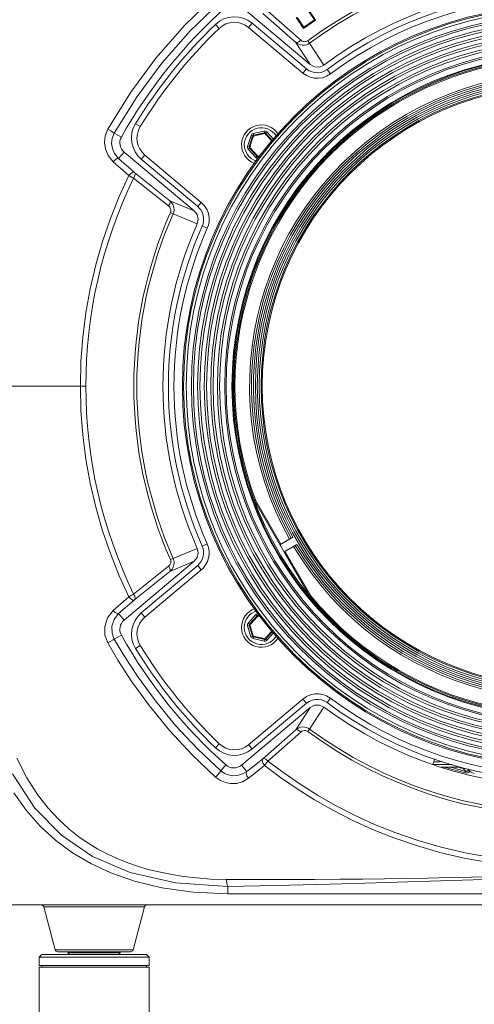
# Model space of a CAD drawing. Header units: millimetres. Extents: x 3925 to 5043, y -86 to 778.
# Tile 36 of 158: x 4386 to 4407, y 255 to 300. Entities that reach past the tile are written whole.
import ezdxf

# ---------------------------------------------------------------- set-up
doc = ezdxf.new("R2010")
doc.units = ezdxf.units.MM
doc.header["$LTSCALE"] = 46.255
doc.header["$PDMODE"] = 3
doc.header["$PDSIZE"] = 1
doc.layers.get('Defpoints').update_dxf_attribs({"linetype": 'CONTINUOUS'})
for name, color, linetype in [('140-154101-01_RIGGDXF_DIMENSION', 7, 'CONTINUOUS'), ('A65-LSM-GEARDXF_CONTINUOUS_LINE', 7, 'CONTINUOUS'), ('H30-BOTTOM-CDXF_CONTINUOUS_LINE', 7, 'CONTINUOUS'), ('H30-RUBBER-MDXF_CONTINUOUS_LINE', 7, 'CONTINUOUS'), ('H30_CEILING_DXF_CONTINUOUS_LINE', 7, 'CONTINUOUS'), ('H30K-FRONT-CDXF_CONTINUOUS_LINE', 7, 'CONTINUOUS'), ('H60-BUTTON-DDXF_CONTINUOUS_LINE', 7, 'CONTINUOUS'), ('H60-FF-LENS-DXF_CONTINUOUS_LINE', 7, 'CONTINUOUS'), ('H60-LSM-GUIDDXF_CONTINUOUS_LINE', 7, 'CONTINUOUS'), ('H60-LSM-H-TADXF_CONTINUOUS_LINE', 7, 'CONTINUOUS'), ('LENS-STICK-LDXF_CONTINUOUS_LINE', 7, 'CONTINUOUS'), ('LSM-BS-BASE-DXF_CONTINUOUS_LINE', 7, 'CONTINUOUS'), ('PJ-LENS-B10RDXF_CONTINUOUS_LINE', 7, 'CONTINUOUS'), ('SPACER-RIGGIDXF_CONTINUOUS_LINE', 7, 'CONTINUOUS')]:
    doc.layers.add(name, color=color, linetype=linetype)
doc.styles.add('SLDTEXTSTYLE0', font='arialbd.ttf', dxfattribs={"height": 5.5})
doc.dimstyles.new('SLDDIMSTYLE2', dxfattribs={"dimtxt": 5.650301, "dimasz": 4.572, "dimexe": 0, "dimexo": 0.0625, "dimgap": 1.412575, "dimtad": 0, "dimtih": 1, "dimtoh": 1, "dimlfac": 3.5, "dimrnd": 1e-09, "dimzin": 4, "dimdsep": 46, "dimtxsty": 'SLDTEXTSTYLE0', "dimsah": 1, "dimcen": 0.09, "dimadec": 0, "dimazin": 1, "dimtol": 1, "dimtp": 0.5, "dimtm": 0.5, "dimtfac": 1, "dimtdec": 1, "dimtofl": 0, "dimtmove": 0, "dimatfit": 3, "dimfxl": 1, "dimfrac": 2, "dimtolj": 1, "dimarcsym": 0})

# ---------------------------------------------------------------- blocks, each defined once
blk = doc.blocks.new('*D67')
at = {"layer": '140-154101-01_RIGGDXF_DIMENSION', "color": 0, "linetype": 'Continuous', "lineweight": -2}
for p, q in [((4338.113, 271.493), (4338.113, 203.012)), ((4344.211, 266.215), (4344.211, 203.012)), ((4334.113, 203.012), (4330.113, 203.012)), ((4338.113, 203.012), (4344.211, 203.012)), ((4348.211, 203.012), (4395.731, 203.012))]:
    blk.add_line(p, q, dxfattribs=at)
at = {"layer": '140-154101-01_RIGGDXF_DIMENSION', "color": 0, "linetype": 'Continuous'}
for points in [[(4334.113, 203.678), (4334.113, 202.345), (4338.113, 203.012)], [(4348.211, 203.678), (4348.211, 202.345), (4344.211, 203.012)]]:
    blk.add_solid(points, dxfattribs=at)
at = {"layer": 'Defpoints', "color": 0, "linetype": 'Continuous'}
for p in [(4338.113, 271.556), (4344.211, 266.277), (4344.211, 203.012)]:
    blk.add_point(p, dxfattribs=at)
at = {"layer": '140-154101-01_RIGGDXF_DIMENSION', "color": 0, "linetype": 'Continuous', "insert": (4373.971, 207.96), "char_height": 5.5, "attachment_point": 5, "style": 'SLDTEXTSTYLE0'}
blk.add_mtext('\\A1;24.39 [0.96]', dxfattribs=at)

msp = doc.modelspace()

# ---------------------------------------------------------------- linework, layer by layer
at = {"layer": 'A65-LSM-GEARDXF_CONTINUOUS_LINE', "color": 7, "linetype": 'Continuous', "lineweight": 0}
for p, q in [((4396.7954, 294.0359), (4396.9511, 294.5317)), ((4396.867, 294.0134), (4397.0227, 294.5092)), ((4396.9511, 294.5317), (4397.0227, 294.5092)), ((4397.0061, 294.3453), (4397.0302, 294.4196)), ((4397.0302, 294.4196), (4397.0588, 294.5068)), ((4397.0432, 294.6162), (4397.5504, 294.7292)), ((4397.0432, 294.6162), (4397.0595, 294.543)), ((4397.0595, 294.543), (4397.5667, 294.656)), ((4397.3675, 294.5778), (4397.4368, 294.5928)), ((4397.4368, 294.5928), (4397.4945, 294.6051)), ((4397.4945, 294.6051), (4397.5827, 294.6235)), ((4397.5504, 294.7292), (4397.5667, 294.656)), ((4397.5827, 294.6235), (4397.6388, 294.5641)), ((4397.6696, 294.6918), (4397.6144, 294.641)), ((4397.6144, 294.641), (4397.9165, 294.312)), ((4397.6388, 294.5641), (4397.6856, 294.5141)), ((4397.6696, 294.6918), (4397.9641, 294.3711)), ((4397.6856, 294.5141), (4397.725, 294.4717)), ((4397.725, 294.4717), (4397.7659, 294.4274)), ((4397.7659, 294.4274), (4397.8055, 294.3841)), ((4397.8055, 294.3841), (4397.8534, 294.3312)), ((4396.7954, 294.0359), (4396.867, 294.0134)), ((4396.8226, 293.9139), (4396.8779, 293.9646)), ((4397.2293, 293.5819), (4396.8779, 293.9646)), ((4397.8534, 294.3312), (4397.8948, 294.2851)), ((4397.1741, 293.5312), (4396.8226, 293.9139)), ((4397.0382, 293.8389), (4396.9898, 293.8923)), ((4397.0778, 293.7955), (4397.0382, 293.8389)), ((4397.119, 293.7509), (4397.0778, 293.7955)), ((4397.1588, 293.7081), (4397.119, 293.7509)), ((4397.2056, 293.6582), (4397.1588, 293.7081)), ((4397.1741, 293.5312), (4397.2293, 293.5819)), ((4397.261, 293.5994), (4397.2056, 293.6582)), ((4397.3596, 293.6201), (4397.261, 293.5994)), ((4397.3255, 293.5777), (4397.277, 293.5669)), ((4397.2856, 293.5282), (4397.277, 293.5669)), ((4396.8215, 272.4464), (4397.1732, 272.8289)), ((4396.8767, 272.3956), (4397.2284, 272.7781)), ((4396.9965, 272.4765), (4397.0357, 272.5198)), ((4397.0357, 272.5198), (4397.0768, 272.5646)), ((4397.0768, 272.5646), (4397.1166, 272.6078)), ((4397.1166, 272.6078), (4397.1658, 272.6605)), ((4397.1732, 272.8289), (4397.2284, 272.7781)), ((4397.2924, 272.8663), (4397.2761, 272.7931)), ((4397.3775, 272.7359), (4397.4227, 272.7262)), ((4396.7942, 272.3244), (4396.8658, 272.3468)), ((4396.9497, 271.8286), (4396.7942, 272.3244)), ((4396.8215, 272.4464), (4396.8767, 272.3956)), ((4397.0212, 271.851), (4396.8658, 272.3468)), ((4396.8968, 272.3655), (4396.9507, 272.4257)), ((4396.9397, 272.2228), (4396.9226, 272.2792)), ((4396.9605, 272.155), (4396.9397, 272.2228)), ((4396.9507, 272.4257), (4396.9965, 272.4765)), ((4397.909, 272.0918), (4397.8659, 272.0439)), ((4396.9497, 271.8286), (4397.0212, 271.851)), ((4397.0417, 271.744), (4397.058, 271.8171)), ((4397.5488, 271.6307), (4397.0417, 271.744)), ((4397.1467, 271.8322), (4397.0574, 271.8534)), ((4397.5651, 271.7038), (4397.058, 271.8171)), ((4397.2227, 271.8144), (4397.1467, 271.8322)), ((4397.5488, 271.6307), (4397.5651, 271.7038)), ((4397.6479, 271.807), (4397.5811, 271.7363)), ((4397.9303, 272.0641), (4397.6129, 271.7188)), ((4397.6681, 271.668), (4397.6129, 271.7188)), ((4397.7015, 271.8644), (4397.6479, 271.807)), ((4397.9766, 272.0036), (4397.6681, 271.668)), ((4397.7455, 271.9117), (4397.7015, 271.8644)), ((4397.7859, 271.9556), (4397.7455, 271.9117)), ((4397.824, 271.9975), (4397.7859, 271.9556)), ((4397.8659, 272.0439), (4397.824, 271.9975))]:
    msp.add_line(p, q, dxfattribs=at)
for points in [[(4397.0227, 294.5092), (4397.028, 294.5114), (4397.0408, 294.5105), (4397.0588, 294.5068)], [(4397.0588, 294.5068), (4397.0567, 294.5251), (4397.0569, 294.5379), (4397.0595, 294.543)], [(4397.0588, 294.5068), (4397.1237, 294.5222), (4397.1824, 294.5359), (4397.2356, 294.5482), (4397.2838, 294.5592), (4397.3277, 294.569), (4397.3675, 294.5778)], [(4397.5667, 294.656), (4397.5712, 294.6525), (4397.5769, 294.641), (4397.5827, 294.6235)], [(4397.5827, 294.6235), (4397.5974, 294.6346), (4397.6087, 294.6408), (4397.6144, 294.641)], [(4396.898, 293.9947), (4396.8811, 294.002), (4396.8701, 294.0086), (4396.867, 294.0134)], [(4396.8779, 293.9646), (4396.8786, 293.9703), (4396.8858, 293.981), (4396.898, 293.9947)], [(4396.898, 293.9948), (4396.9204, 294.0696), (4396.9325, 294.1097), (4396.9458, 294.1531), (4396.9607, 294.2017), (4396.9767, 294.2528), (4396.9921, 294.3015), (4397.0061, 294.3453)], [(4396.9898, 293.8923), (4396.9305, 293.9584), (4396.898, 293.9948)], [(4397.261, 293.5994), (4397.2463, 293.5884), (4397.2351, 293.5822), (4397.2293, 293.5819)], [(4397.277, 293.5669), (4397.2725, 293.5704), (4397.2668, 293.582), (4397.261, 293.5994)], [(4397.1658, 272.6605), (4397.2266, 272.7251), (4397.2601, 272.7606)], [(4397.2284, 272.7781), (4397.2341, 272.7779), (4397.2453, 272.7716), (4397.2601, 272.7606)], [(4397.2601, 272.7606), (4397.2659, 272.7781), (4397.2715, 272.7896), (4397.2761, 272.7931)], [(4397.2601, 272.7606), (4397.3366, 272.7446), (4397.3775, 272.7359)], [(4396.8658, 272.3468), (4396.8689, 272.3516), (4396.8799, 272.3583), (4396.8968, 272.3655)], [(4396.8968, 272.3655), (4396.8846, 272.3792), (4396.8775, 272.3899), (4396.8767, 272.3956)], [(4396.9226, 272.2792), (4396.9024, 272.3467), (4396.8968, 272.3655)], [(4397.0574, 271.8534), (4397.0365, 271.9168), (4397.0179, 271.9741), (4397.0011, 272.0261), (4396.9861, 272.0732), (4396.9726, 272.116), (4396.9605, 272.155)], [(4397.0574, 271.8534), (4397.0393, 271.8497), (4397.0265, 271.8488), (4397.0212, 271.851)], [(4397.058, 271.8171), (4397.0554, 271.8223), (4397.0552, 271.8351), (4397.0574, 271.8534)], [(4397.5811, 271.7363), (4397.5047, 271.7524), (4397.4637, 271.761), (4397.4193, 271.7705), (4397.3697, 271.7813), (4397.3174, 271.7929), (4397.2676, 271.8042), (4397.2227, 271.8144)], [(4397.5812, 271.7363), (4397.5754, 271.7189), (4397.5697, 271.7074), (4397.5651, 271.7038)], [(4397.6129, 271.7188), (4397.6071, 271.7191), (4397.5959, 271.7253), (4397.5812, 271.7363)]]:
    msp.add_lwpolyline(points, dxfattribs=at)
for centre, radius, start, end in [((4397.0704, 294.4942), 0.125, 102.56229, 162.56229), ((4397.0704, 294.4942), 0.05, 102.56229, 162.56229), ((4397.5776, 294.6072), 0.125, 42.56229, 102.56229), ((4397.5776, 294.6072), 0.05, 42.56229, 102.56229), ((4396.9147, 293.9985), 0.125, 162.56229, 222.56229), ((4396.9147, 293.9985), 0.05, 162.56229, 222.56229), ((4397.2661, 293.6157), 0.125, 222.56229, 265.89383), ((4397.2661, 293.6157), 0.05, 222.56229, 282.56229), ((4397.2652, 272.7443), 0.125, 77.40575, 137.40575), ((4397.2652, 272.7443), 0.05, 77.40575, 137.40575), ((4396.9135, 272.3618), 0.125, 137.40575, 197.40575), ((4396.9135, 272.3618), 0.05, 137.40575, 197.40575), ((4397.0689, 271.8659), 0.125, 197.40575, 257.40575), ((4397.0689, 271.8659), 0.05, 197.40575, 257.40575), ((4397.5761, 271.7526), 0.125, 257.40575, 317.40575), ((4397.5761, 271.7526), 0.05, 257.40575, 317.40575)]:
    msp.add_arc(centre, radius, start, end, dxfattribs=at)
at = {"layer": 'H30-BOTTOM-CDXF_CONTINUOUS_LINE', "color": 7, "linetype": 'Continuous', "lineweight": 0}
for p, q in [((4376.7868, 259.6807), (4445.3851, 259.6807)), ((4392.1196, 259.588), (4387.5523, 259.588)), ((4388.0721, 257.6483), (4387.5523, 259.588)), ((4391.5999, 257.6483), (4392.1196, 259.588)), ((4391.5999, 257.6483), (4388.0721, 257.6483)), ((4391.4791, 257.5557), (4388.1928, 257.5557))]:
    msp.add_line(p, q, dxfattribs=at)
for centre, start, end in [((4387.4316, 259.5557), 15.00001, 90), ((4392.2403, 259.5557), 90, 164.99999), ((4388.1928, 257.6807), 195.00001, 270), ((4391.4791, 257.6807), 270, 344.99999)]:
    msp.add_arc(centre, 0.125, start, end, dxfattribs=at)
at = {"layer": 'H30-RUBBER-MDXF_CONTINUOUS_LINE', "color": 7, "linetype": 'Continuous', "lineweight": 0}
for p, q in [((4395.3326, 299.5617), (4395.5059, 299.3815)), ((4397.0025, 299.6183), (4396.8418, 299.4268)), ((4396.8418, 299.4268), (4399.308, 297.3575)), ((4397.0025, 299.6183), (4399.4686, 297.549)), ((4399.4686, 297.549), (4399.308, 297.3575)), ((4400.3997, 297.5187), (4400.5491, 297.3182)), ((4391.7139, 295.0646), (4391.927, 294.9339)), ((4391.9759, 293.4535), (4392.1366, 293.645)), ((4394.6927, 291.5002), (4392.1366, 293.645)), ((4394.532, 291.3086), (4391.9759, 293.4535)), ((4394.532, 291.3086), (4394.6927, 291.5002)), ((4394.7388, 290.4296), (4394.9674, 290.3282)), ((4394.7388, 275.9317), (4394.9674, 276.0331)), ((4391.9759, 272.9078), (4394.532, 275.0527)), ((4392.1366, 272.7163), (4394.6927, 274.8611)), ((4394.532, 275.0527), (4394.6927, 274.8612)), ((4391.9759, 272.9078), (4392.1366, 272.7163)), ((4391.7139, 271.2967), (4391.927, 271.4274)), ((4399.308, 269.0038), (4396.8418, 266.9345)), ((4399.4686, 268.8123), (4399.308, 269.0038)), ((4400.3997, 268.8426), (4400.5491, 269.0431)), ((4399.4686, 268.8123), (4397.0025, 266.743)), ((4395.3326, 266.7996), (4395.5059, 266.9798)), ((4397.0025, 266.743), (4396.8418, 266.9345))]:
    msp.add_line(p, q, dxfattribs=at)
for points in [[(4399.4686, 297.549), (4399.5952, 297.4628), (4399.7186, 297.4094), (4399.8472, 297.3793), (4399.9854, 297.3722), (4400.1284, 297.3918), (4400.2686, 297.4405), (4400.3997, 297.5187)], [(4399.308, 297.3575), (4399.4759, 297.2431), (4399.6403, 297.172), (4399.8118, 297.1318), (4399.9953, 297.1224), (4400.1864, 297.1486), (4400.3739, 297.2138), (4400.5491, 297.3182)], [(4394.7388, 290.4296), (4394.7754, 290.5315), (4394.7986, 290.6536), (4394.8003, 290.7889), (4394.7759, 290.9282), (4394.7293, 291.0541), (4394.6693, 291.1578), (4394.6022, 291.2417), (4394.532, 291.3086)], [(4394.9674, 290.3282), (4395.0162, 290.4644), (4395.0473, 290.6275), (4395.0495, 290.8088), (4395.0171, 290.994), (4394.955, 291.1615), (4394.875, 291.2998), (4394.7858, 291.4113), (4394.6927, 291.5002)], [(4394.532, 275.0527), (4394.6057, 275.1235), (4394.6793, 275.2183), (4394.7404, 275.3317), (4394.7815, 275.4547), (4394.8005, 275.5754), (4394.8004, 275.6882), (4394.7817, 275.8058), (4394.7388, 275.9317)], [(4394.6927, 274.8611), (4394.7906, 274.9552), (4394.8884, 275.0813), (4394.9699, 275.2326), (4395.0245, 275.3959), (4395.0498, 275.5566), (4395.0497, 275.7076), (4395.0246, 275.8649), (4394.9674, 276.0331)], [(4400.5491, 269.0431), (4400.374, 269.1475), (4400.2042, 269.2083), (4400.028, 269.2371), (4399.8424, 269.2334), (4399.653, 269.1934), (4399.471, 269.1155), (4399.308, 269.0038)], [(4400.3997, 268.8426), (4400.2687, 268.9207), (4400.1417, 268.9662), (4400.01, 268.9877), (4399.8702, 268.9849), (4399.7281, 268.9549), (4399.5915, 268.8965), (4399.4686, 268.8123)]]:
    msp.add_lwpolyline(points, dxfattribs=at)
for centre, radius, start, end in [((4411.086, 283.1807), 17.8822, 53.30267, 126.69733), ((4411.086, 283.1807), 17.6322, 53.30267, 126.69733), ((4396.199, 298.6607), 1.25, 50, 133.88097), ((4411.086, 283.1807), 22.7268, 133.88097, 148.47257), ((4411.086, 283.1807), 22.4768, 133.88097, 148.47257), ((4396.199, 298.6607), 1, 50, 133.88097), ((4392.7793, 294.411), 1.25, 148.47257, 230), ((4392.7793, 294.411), 1, 148.47257, 230), ((4397.4219, 294.1115), 0.9, 33.52486, 249.38526), ((4397.4219, 294.1115), 0.775, 31.24897, 251.7738), ((4411.086, 283.1807), 17.8822, 156.08576, 203.91424), ((4411.086, 283.1807), 17.6322, 156.08576, 203.91426), ((4397.4206, 272.2485), 0.9, 108.32943, 326.46214), ((4397.4206, 272.2485), 0.775, 105.08872, 329.77284), ((4392.7793, 271.9503), 1.25, 130, 211.52743), ((4392.7793, 271.9503), 1, 130, 211.52743), ((4411.086, 283.1807), 22.7268, 211.52743, 226.11903), ((4411.086, 283.1807), 22.4768, 211.52743, 226.11903), ((4411.086, 283.1807), 17.6322, 233.30267, 306.69733), ((4411.086, 283.1807), 17.8822, 233.30267, 306.69733), ((4396.199, 267.7006), 1.25, 226.11903, 310), ((4396.199, 267.7006), 1, 226.11903, 310)]:
    msp.add_arc(centre, radius, start, end, dxfattribs=at)
at = {"layer": 'H30_CEILING_DXF_CONTINUOUS_LINE', "color": 7, "linetype": 'Continuous', "lineweight": 0}
for p, q in [((4388.6485, 257.5057), (4388.6485, 257.5557)), ((4391.0235, 257.5057), (4388.6485, 257.5057)), ((4388.7235, 257.4307), (4388.6485, 257.5057)), ((4390.9485, 257.4307), (4391.0235, 257.5057)), ((4391.0235, 257.5057), (4391.0235, 257.5557))]:
    msp.add_line(p, q, dxfattribs=at)
at = {"layer": 'H30K-FRONT-CDXF_CONTINUOUS_LINE', "color": 7, "linetype": 'Continuous', "lineweight": 0}
for p, q in [((4396.5148, 300.3539), (4399.6293, 297.7405)), ((4399.5374, 300.2509), (4399.8793, 299.7625)), ((4397.4917, 300.0625), (4398.9815, 298.7476)), ((4397.7193, 300.1683), (4399.2079, 298.8519)), ((4399.3371, 299.3827), (4398.9951, 299.8712)), ((4399.3284, 299.3947), (4399.8711, 299.7747)), ((4399.8793, 299.7625), (4399.3371, 299.3827)), ((4398.9815, 298.7476), (4399.6293, 297.7405)), ((4399.5264, 298.8245), (4399.6079, 298.7143)), ((4399.6079, 298.7143), (4400.2504, 297.7192)), ((4391.0695, 294.4622), (4390.7502, 294.6422)), ((4391.1926, 293.7843), (4390.9443, 293.4883)), ((4391.6472, 292.8742), (4390.9443, 293.4883)), ((4394.3713, 291.1171), (4391.1926, 293.7843)), ((4391.4035, 292.7238), (4390.7048, 293.3406)), ((4393.2086, 291.3416), (4391.623, 292.6035)), ((4393.2698, 291.5782), (4391.6853, 292.8423)), ((4394.3713, 291.1171), (4393.2698, 291.5782)), ((4393.2946, 291.0434), (4393.42, 290.9879)), ((4394.5103, 290.5309), (4393.42, 290.9879)), ((4385.491, 283.1803), (4389.4602, 283.1806)), ((4393.42, 275.3734), (4394.5103, 275.8304)), ((4391.1926, 272.577), (4394.3713, 275.2442)), ((4393.2698, 274.7831), (4394.3713, 275.2442)), ((4393.2946, 275.3179), (4393.42, 275.3734)), ((4391.623, 273.7578), (4393.2086, 275.0197)), ((4391.6853, 273.519), (4393.2698, 274.7831)), ((4390.7048, 273.0207), (4391.4035, 273.6375)), ((4390.9443, 272.873), (4391.6472, 273.4871)), ((4391.1926, 272.577), (4390.9443, 272.873)), ((4391.0695, 271.8991), (4390.7502, 271.7191)), ((4399.6293, 268.6208), (4396.5148, 266.0074)), ((4399.6293, 268.6208), (4398.9815, 267.6137)), ((4400.2504, 268.6422), (4399.6079, 267.647)), ((4398.9815, 267.6137), (4397.4917, 266.2988)), ((4399.5264, 267.5368), (4399.6079, 267.647)), ((4399.2079, 267.5094), (4397.7192, 266.1929)), ((4395.8096, 266.0177), (4395.579, 265.7586)), ((4396.5148, 266.0074), (4396.7547, 265.7215)), ((4389.6791, 261.5509), (4388.8604, 262.0346)), ((4392.9095, 260.4573), (4391.6632, 260.7551)), ((4395.8984, 260.1902), (4395.898, 260.518)), ((4394.3246, 260.26), (4392.9095, 260.4573)), ((4395.8986, 260.1806), (4394.3246, 260.26)), ((4395.8986, 260.1807), (4395.8984, 260.1902)), ((4426.2757, 260.1807), (4395.8986, 260.1807))]:
    msp.add_line(p, q, dxfattribs=at)
for points in [[(4390.4582, 294.8151), (4391.4991, 296.4983), (4392.632, 298.0337), (4393.942, 299.534), (4395.3425, 300.8918)], [(4390.7502, 294.6422), (4391.7801, 296.2966), (4392.9005, 297.8038), (4394.1955, 299.2744), (4395.579, 300.6027)], [(4399.2079, 298.8519), (4399.122, 298.7789), (4399.0405, 298.7414), (4398.9815, 298.7476)], [(4399.2079, 298.8519), (4399.2403, 298.827), (4399.2779, 298.8058), (4399.3176, 298.7908), (4399.355, 298.7827), (4399.389, 298.7803), (4399.4212, 298.7824), (4399.4537, 298.789), (4399.4884, 298.8019), (4399.5264, 298.8245)], [(4398.9815, 298.7476), (4399.044, 298.7016), (4399.1169, 298.663), (4399.1944, 298.6365), (4399.2677, 298.6233), (4399.3346, 298.6207), (4399.3981, 298.6266), (4399.4626, 298.6415), (4399.5318, 298.6684), (4399.6079, 298.7143)], [(4400.2504, 297.7192), (4400.0498, 297.6305), (4399.8286, 297.6375), (4399.6293, 297.7405)], [(4390.7048, 293.3406), (4390.4716, 293.6221), (4390.3451, 293.9226), (4390.305, 294.2153), (4390.3383, 294.5101), (4390.4582, 294.8151)], [(4390.4582, 294.8151), (4390.5927, 294.7394), (4390.7042, 294.6733), (4390.7502, 294.6422)], [(4390.9443, 293.4883), (4390.7605, 293.71), (4390.6612, 293.9456), (4390.6298, 294.1744), (4390.6561, 294.4045), (4390.7502, 294.6422)], [(4390.7048, 293.3406), (4390.7961, 293.4319), (4390.884, 293.4861), (4390.9443, 293.4883)], [(4389.2109, 283.1806), (4389.2392, 284.2895), (4389.3238, 285.3974), (4389.4642, 286.4979), (4389.6603, 287.5899), (4389.9119, 288.6715), (4390.2174, 289.737), (4390.5721, 290.774), (4390.9694, 291.771), (4391.4035, 292.7238)], [(4391.4035, 292.7238), (4391.4957, 292.8168), (4391.5853, 292.8721), (4391.6472, 292.8742)], [(4391.623, 292.6035), (4391.5788, 292.6275), (4391.5371, 292.6501), (4391.4957, 292.6728), (4391.4519, 292.6969), (4391.4035, 292.7237)], [(4391.623, 292.6035), (4391.6792, 292.7001), (4391.7016, 292.786), (4391.6853, 292.8423)], [(4391.6853, 292.8423), (4391.6775, 292.8486), (4391.6703, 292.8545), (4391.6631, 292.8605), (4391.6556, 292.8669), (4391.6472, 292.8742)], [(4393.2086, 291.3416), (4393.264, 291.4375), (4393.286, 291.5225), (4393.2698, 291.5782)], [(4393.2946, 291.0434), (4393.3077, 291.0824), (4393.3136, 291.1282), (4393.3104, 291.1744), (4393.3003, 291.2141), (4393.286, 291.2476), (4393.2676, 291.2785), (4393.243, 291.3095), (4393.2086, 291.3416)], [(4393.42, 290.9879), (4393.4468, 291.0663), (4393.4602, 291.1578), (4393.4561, 291.2496), (4393.4386, 291.3282), (4393.4131, 291.3943), (4393.3794, 291.4551), (4393.334, 291.5157), (4393.2698, 291.5782)], [(4394.3713, 291.1171), (4394.5038, 290.9461), (4394.5526, 290.7382), (4394.5103, 290.5309)], [(4391.4035, 273.6375), (4390.9689, 274.5915), (4390.5712, 275.5898), (4390.2162, 276.6279), (4389.9106, 277.6947), (4389.659, 278.7777), (4389.4631, 279.871), (4389.3228, 280.9739), (4389.2388, 282.0799), (4389.2109, 283.1806)], [(4394.5103, 275.8304), (4394.5526, 275.6231), (4394.5038, 275.4152), (4394.3713, 275.2442)], [(4393.2086, 275.0197), (4393.239, 275.0475), (4393.2631, 275.0764), (4393.2822, 275.1066), (4393.2974, 275.1394), (4393.3082, 275.1757), (4393.3133, 275.2119), (4393.3129, 275.246), (4393.3073, 275.2805), (4393.2946, 275.3179)], [(4393.2698, 274.7831), (4393.3265, 274.8372), (4393.371, 274.8936), (4393.4062, 274.9529), (4393.4336, 275.0177), (4393.4525, 275.0894), (4393.4605, 275.1613), (4393.4582, 275.2292), (4393.446, 275.2983), (4393.42, 275.3734)], [(4393.2086, 275.0197), (4393.264, 274.9238), (4393.286, 274.8388), (4393.2698, 274.7831)], [(4391.4034, 273.6375), (4391.4956, 273.5445), (4391.5852, 273.4892), (4391.6472, 273.4871)], [(4391.4035, 273.6376), (4391.4507, 273.6637), (4391.5038, 273.6929), (4391.5621, 273.7248), (4391.623, 273.7578)], [(4391.623, 273.7578), (4391.6792, 273.6612), (4391.7016, 273.5753), (4391.6853, 273.519)], [(4391.6472, 273.4871), (4391.6554, 273.4942), (4391.6645, 273.502), (4391.6746, 273.5104), (4391.6853, 273.519)], [(4390.4582, 271.5462), (4390.328, 271.8978), (4390.3158, 272.2926), (4390.4429, 272.6882), (4390.7048, 273.0207)], [(4390.7048, 273.0207), (4390.7961, 272.9294), (4390.884, 272.8752), (4390.9443, 272.873)], [(4390.7502, 271.7191), (4390.648, 271.9932), (4390.6382, 272.3014), (4390.738, 272.6112), (4390.9443, 272.873)], [(4390.4582, 271.5462), (4390.5927, 271.6219), (4390.7042, 271.688), (4390.7502, 271.7191)], [(4395.579, 265.7586), (4394.5308, 266.7443), (4393.5308, 267.8104), (4392.6165, 268.9161), (4391.8305, 269.9911), (4391.2024, 270.9543), (4390.7502, 271.7191)], [(4395.3425, 265.4695), (4394.2813, 266.4774), (4393.2695, 267.5657), (4392.3448, 268.6931), (4391.5501, 269.7881), (4390.9153, 270.7682), (4390.4582, 271.5462)], [(4399.6293, 268.6208), (4399.8286, 268.7238), (4400.0498, 268.7308), (4400.2504, 268.6422)], [(4399.6079, 267.647), (4399.5472, 267.6851), (4399.4734, 267.7164), (4399.387, 267.7363), (4399.2907, 267.7399), (4399.1882, 267.7232), (4399.0834, 267.6823), (4398.9815, 267.6137)], [(4399.2079, 267.5094), (4399.122, 267.5824), (4399.0405, 267.6199), (4398.9815, 267.6137)], [(4399.5264, 267.5368), (4399.4961, 267.5556), (4399.4592, 267.5707), (4399.4156, 267.5796), (4399.3667, 267.5799), (4399.3145, 267.5696), (4399.2606, 267.5467), (4399.2079, 267.5094)], [(4395.8341, 260.8281), (4395.1294, 260.8523), (4394.4831, 260.9009), (4393.8935, 260.9692), (4393.3541, 261.0539), (4392.8468, 261.1545), (4392.3504, 261.2746), (4391.8533, 261.4185), (4391.3595, 261.5873), (4390.8828, 261.778), (4390.4334, 261.9853), (4390.0074, 262.2097), (4389.5881, 262.4606), (4389.1574, 262.7547), (4388.7048, 263.1104), (4388.2334, 263.5407), (4387.7513, 264.058), (4387.2658, 264.6812), (4386.7869, 265.4311), (4386.3258, 266.3276)], [(4397.4917, 266.2988), (4397.2583, 266.1162), (4397.0125, 265.9238), (4396.7547, 265.7215)], [(4397.5656, 265.9956), (4397.5052, 266.0774), (4397.4697, 266.1652), (4397.4648, 266.2437), (4397.4916, 266.2986)], [(4397.7192, 266.193), (4397.6332, 266.2659), (4397.5506, 266.3043), (4397.4916, 266.2986)], [(4397.566, 265.9962), (4397.3349, 265.8131), (4397.0921, 265.6207), (4396.8374, 265.4185)], [(4397.7192, 266.193), (4397.6676, 266.1272), (4397.6142, 266.0587), (4397.5656, 265.9956)], [(4411.0861, 261.3447), (4409.9814, 261.3729), (4408.8581, 261.4589), (4407.731, 261.6029), (4406.6157, 261.8031), (4405.519, 262.0582), (4404.452, 262.3642), (4403.4292, 262.714), (4402.4578, 263.1005), (4401.537, 263.5186), (4400.6636, 263.9649), (4399.8338, 264.4369), (4399.0435, 264.9329), (4398.2889, 265.4526), (4397.566, 265.9962)], [(4411.0862, 261.5849), (4409.9935, 261.613), (4408.8824, 261.6986), (4407.7675, 261.8417), (4406.6644, 262.0406), (4405.5799, 262.2938), (4404.525, 262.5974), (4403.5139, 262.9442), (4402.5537, 263.3272), (4401.6438, 263.7413), (4400.7806, 264.1831), (4399.9605, 264.6502), (4399.1796, 265.1411), (4398.4338, 265.6551), (4397.7192, 266.1929)], [(4386.1373, 265.6172), (4387.1474, 264.0633), (4388.3478, 262.8354), (4389.759, 261.8746), (4391.4736, 261.14), (4393.5201, 260.6728), (4395.898, 260.5181)], [(4395.3425, 265.4695), (4395.4246, 265.5591), (4395.5039, 265.6519), (4395.56, 265.7246), (4395.579, 265.7586)], [(4396.8374, 265.4185), (4396.5678, 265.2591), (4396.2898, 265.182), (4396.0245, 265.1742), (4395.787, 265.2198), (4395.5653, 265.3125), (4395.3425, 265.4695)], [(4396.7547, 265.7215), (4396.54, 265.5978), (4396.3204, 265.538), (4396.1119, 265.5318), (4395.9259, 265.5667), (4395.7527, 265.6379), (4395.579, 265.7586)], [(4396.8374, 265.4185), (4396.7599, 265.531), (4396.7292, 265.6434), (4396.7547, 265.7215)], [(4387.3889, 263.2507), (4386.7516, 263.9742), (4386.1968, 264.7503)], [(4388.8604, 262.0346), (4388.0981, 262.599), (4387.3889, 263.2507)], [(4391.6632, 260.7551), (4390.5966, 261.1257), (4389.6791, 261.5509)], [(4411.0873, 260.9773), (4410.0116, 260.9737), (4408.9736, 260.964), (4407.9508, 260.9497), (4406.9515, 260.9326), (4405.9607, 260.9142), (4404.9644, 260.8955), (4403.974, 260.878), (4403.0075, 260.8628), (4402.0239, 260.8497), (4400.9733, 260.8389), (4399.8429, 260.831), (4398.6156, 260.8263), (4397.2799, 260.8254), (4395.8341, 260.8281)], [(4395.8979, 260.5181), (4395.8734, 260.5708), (4395.8519, 260.6775), (4395.8288, 260.8281)], [(4411.0873, 260.8868), (4410.0336, 260.8814), (4409.0147, 260.8668), (4408.0081, 260.845), (4407.0215, 260.8184), (4406.0406, 260.7887), (4405.0515, 260.757), (4404.0657, 260.7249), (4403.1014, 260.6941), (4402.118, 260.6638), (4401.0658, 260.6334), (4399.9321, 260.6031), (4398.6996, 260.5734), (4397.3571, 260.5449), (4395.898, 260.518)]]:
    msp.add_lwpolyline(points, dxfattribs=at)
for centre, radius, start, end in [((4411.086, 283.1807), 19.4513, 53.53863, 126.46137), ((4411.086, 283.1807), 19.3142, 53.53863, 126.46137), ((4411.086, 283.1807), 18.1322, 53.30267, 126.69733), ((4411.086, 283.1807), 22.9768, 131.67159, 150.59374), ((4391.5393, 294.1974), 0.5393, 150.59374, 230), ((4411.086, 283.1807), 21.625, 154.16632, 205.83368), ((4411.086, 283.1807), 19.4513, 156.15746, 203.84254), ((4411.086, 283.1807), 19.3142, 156.15746, 203.84254), ((4411.086, 283.1807), 18.1322, 156.08576, 203.91424), ((4391.5393, 272.1639), 0.5393, 130, 209.40626), ((4411.086, 283.1807), 22.9768, 209.40626, 228.32841), ((4411.086, 283.1807), 18.1322, 233.30267, 306.69733), ((4411.086, 283.1807), 19.3142, 233.53863, 306.46137), ((4411.086, 283.1807), 19.4513, 233.53863, 306.46137), ((4396.1682, 266.4206), 0.5393, 228.32841, 310)]:
    msp.add_arc(centre, radius, start, end, dxfattribs=at)
at = {"layer": 'H60-BUTTON-DDXF_CONTINUOUS_LINE', "color": 7, "linetype": 'Continuous', "lineweight": 0}
msp.add_line((4405.446, 266.1557), (4405.2321, 266.1557), dxfattribs=at)
msp.add_arc((4405.446, 266.5307), 0.375, 270, 296.2738, dxfattribs=at)
at = {"layer": 'H60-FF-LENS-DXF_CONTINUOUS_LINE', "color": 7, "linetype": 'Continuous', "lineweight": 0}
msp.add_arc((4407.1902, 266.1198), 0.5, 214.82278, 257.13725, dxfattribs=at)
at = {"layer": 'H60-LSM-GUIDDXF_CONTINUOUS_LINE', "color": 7, "linetype": 'Continuous', "lineweight": 0}
msp.add_line((4405.1962, 266.061), (4405.2878, 266.3022), dxfattribs=at)
at = {"layer": 'H60-LSM-H-TADXF_CONTINUOUS_LINE', "color": 7, "linetype": 'Continuous', "lineweight": 0}
for p, q in [((4406.4392, 265.8935), (4406.3559, 265.9163)), ((4406.5752, 265.8583), (4406.4392, 265.8935)), ((4406.6735, 265.7325), (4406.5752, 265.8583)), ((4406.6735, 265.7325), (4406.6551, 265.6598))]:
    msp.add_line(p, q, dxfattribs=at)
for points in [[(4406.5706, 265.8789), (4406.5703, 265.8729), (4406.5752, 265.8583)], [(4406.6476, 265.864), (4406.6285, 265.8563), (4406.5752, 265.8583)], [(4406.6551, 265.6598), (4406.6798, 265.6552), (4406.7064, 265.6537), (4406.7352, 265.6561), (4406.7662, 265.6635), (4406.798, 265.6771), (4406.8282, 265.6968), (4406.8544, 265.7217), (4406.8704, 265.7437)], [(4406.6735, 265.7325), (4406.689, 265.7296), (4406.7056, 265.7286), (4406.7236, 265.7301), (4406.743, 265.7347), (4406.7629, 265.7432), (4406.7817, 265.7555), (4406.7981, 265.7711), (4406.8113, 265.7893), (4406.8129, 265.7926)]]:
    msp.add_lwpolyline(points, dxfattribs=at)
for radius, start in [(18.0724, 252.88867), (17.9975, 253.70715)]:
    msp.add_arc((4411.086, 283.1807), radius, start, 255.80811, dxfattribs=at)
at = {"layer": 'LENS-STICK-LDXF_CONTINUOUS_LINE', "color": 7, "linetype": 'Continuous', "lineweight": 0}
for p, q in [((4399.5238, 300.2049), (4399.8271, 299.7717)), ((4399.3398, 299.4438), (4399.0365, 299.8769)), ((4399.3462, 299.435), (4399.0429, 299.8681)), ((4399.3462, 299.435), (4399.8271, 299.7717))]:
    msp.add_line(p, q, dxfattribs=at)
at = {"layer": 'LSM-BS-BASE-DXF_CONTINUOUS_LINE', "color": 7, "linetype": 'Continuous', "lineweight": 0}
for p, q in [((4405.2442, 266.0435), (4406.0677, 266.0435)), ((4406.4445, 265.9186), (4405.5873, 265.9186))]:
    msp.add_line(p, q, dxfattribs=at)
at = {"layer": 'PJ-LENS-B10RDXF_CONTINUOUS_LINE', "color": 7, "linetype": 'Continuous', "lineweight": 0}
for p, q in [((4399.6043, 273.6646), (4397.104, 277.9953)), ((4398.3037, 276.0173), (4397.1498, 278.0159)), ((4398.2604, 275.9923), (4398.8473, 276.3312)), ((4398.4479, 275.6676), (4399.0348, 276.0064)), ((4399.6453, 273.6935), (4398.4911, 275.6925))]:
    msp.add_line(p, q, dxfattribs=at)
for points in [[(4397.1497, 278.0159), (4397.1347, 278.0089), (4397.1193, 278.0023), (4397.104, 277.9953)], [(4399.6043, 273.6646), (4399.6181, 273.6743), (4399.6315, 273.6844), (4399.6451, 273.6939)]]:
    msp.add_lwpolyline(points, dxfattribs=at)
for radius in [17.25, 17.1925, 17.0747, 16.8397, 16.75, 16.5554, 16.45, 16.2579, 16.1525, 15.9604, 15.855, 15.6629, 15.5575, 15.3303, 15.26, 15, 14.9625, 13.9375, 13.85, 13.7625, 13.675, 13.625]:
    msp.add_circle((4411.086, 283.1807), radius, dxfattribs=at)
for radius, start, end in [(14.9125, 39.65194, 219.6509), (14.8625, 39.66449, 200.33461), (14.2, 30.75657, 209.24343), (14.1125, 30.76126, 209.23874), (14.025, 30.76601, 209.23399), (14.9125, 219.65186, 39.6509), (14.2, 210.75657, 29.24343), (14.1125, 210.76126, 29.23874), (14.025, 210.76601, 29.23399), (14.8625, 219.66716, 20.33551)]:
    msp.add_arc((4411.086, 283.1807), radius, start, end, dxfattribs=at)
at = {"layer": 'SPACER-RIGGIDXF_CONTINUOUS_LINE', "color": 7, "linetype": 'Continuous', "lineweight": 0}
for p, q in [((4387.461, 257.4307), (4387.336, 257.3057)), ((4387.461, 257.4307), (4392.211, 257.4307)), ((4392.211, 257.4307), (4392.336, 257.3057)), ((4387.336, 257.3057), (4392.336, 257.3057)), ((4387.336, 256.9307), (4387.336, 257.3057)), ((4392.336, 256.9307), (4387.336, 256.9307)), ((4387.461, 256.9307), (4387.461, 256.8557)), ((4392.211, 256.9307), (4392.211, 256.8557)), ((4392.336, 256.9307), (4392.336, 257.3057)), ((4387.336, 256.8557), (4392.336, 256.8557)), ((4387.336, 254.2557), (4387.336, 256.8557)), ((4392.336, 254.2557), (4392.336, 256.8557))]:
    msp.add_line(p, q, dxfattribs=at)

# ---------------------------------------------------------------- dimensions: what is measured, and where the dimension line sits
at = {"layer": '140-154101-01_RIGGDXF_DIMENSION', "color": 2, "linetype": 'Continuous'}
dim = msp.add_linear_dim(base=(4344.211, 203.0116), p1=(4338.1129, 271.5557), p2=(4344.211, 266.2772), angle=0, dimstyle='SLDDIMSTYLE2', override={"dimtxt": 5, "dimasz": 4, "dimtad": 1, "dimtih": 0, "dimtoh": 0, "dimlfac": 4, "dimtol": 0, "dimtp": 0.01, "dimtm": 0.01, "dimtdec": 2, "dimtofl": 1, "dimtzin": 0}, dxfattribs=at)
dim.commit()
dim.dimension.update_dxf_attribs({"geometry": '*D67', "text_midpoint": (4373.9709, 203.0116), "dimtype": 160})

doc.saveas('drawing.dxf')
